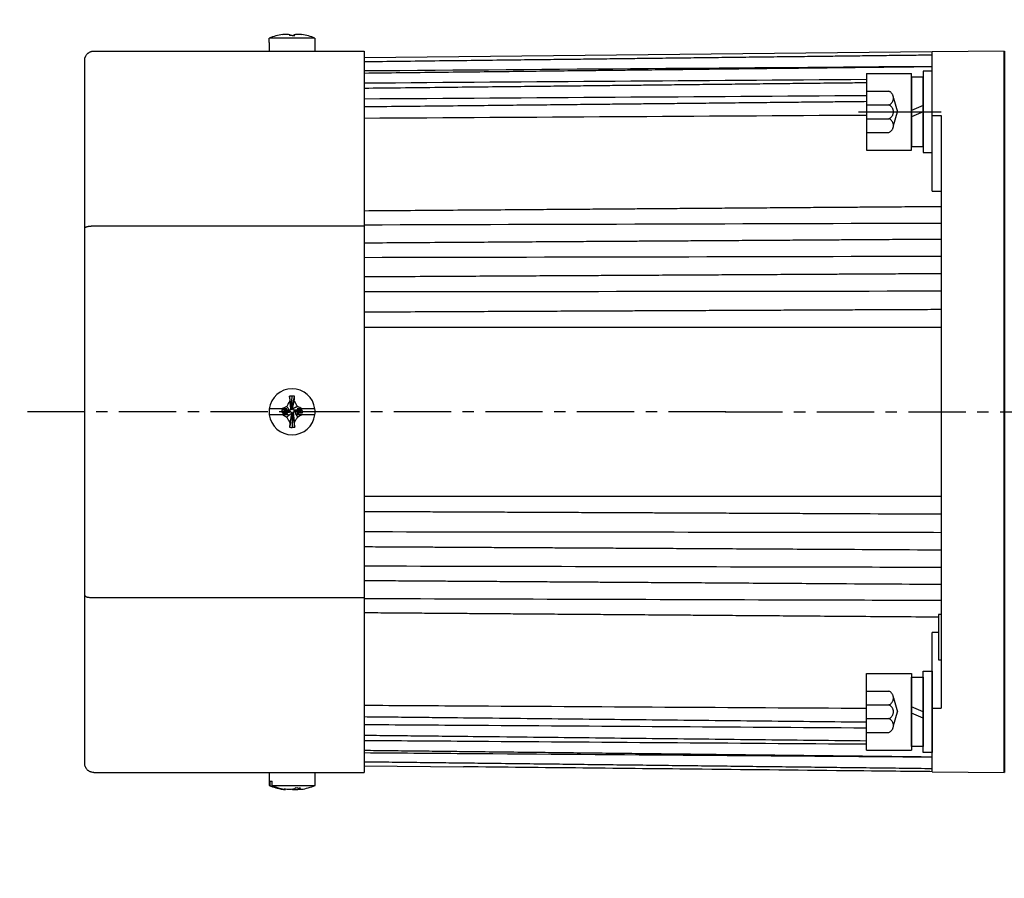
# Model space of a CAD drawing. Header units: inches. Extents: x -753 to 5070, y -3075 to 1581.
# Tile 123 of 178: x 2752 to 2861, y 198 to 293. Entities that reach past the tile are written whole.
import ezdxf

# ---------------------------------------------------------------- set-up
doc = ezdxf.new("R2010")
doc.units = ezdxf.units.IN
doc.header["$LTSCALE"] = 10
doc.header["$MEASUREMENT"] = 0
doc.linetypes.add('CENTER', pattern=[10.16, 6.35, -1.27, 1.27, -1.27])
doc.linetypes.add('HIDDEN', pattern=[1.905, 1.27, -0.635])
for name, color, linetype in [('1轮廓实线层', 7, 'Continuous'), ('3中心线层', 1, 'CENTER'), ('4虚线层', 6, 'HIDDEN'), ('7标注层', 4, 'Continuous')]:
    doc.layers.add(name, color=color, linetype=linetype)
doc.layers.add('图层2', color=4, linetype='Continuous', lineweight=40)
doc.styles.add('PC_TEXTSTYLE', font='isocp.shx', dxfattribs={"width": 0.8, "bigfont": 'HZFS.SHX'})
doc.styles.add('TH_GBDIM', font='romans.shx', dxfattribs={"width": 0.8, "bigfont": 'gbcbig.shx'})
doc.dimstyles.new('角度标注', dxfattribs={"dimtxt": 3.5, "dimasz": 3, "dimexe": 2, "dimexo": 0, "dimgap": 1, "dimtad": 1, "dimtih": 1, "dimtoh": 1, "dimdsep": 46, "dimtxsty": 'PC_TEXTSTYLE', "dimsah": 1, "dimcen": 0.09, "dimclrd": 4, "dimclrt": 3, "dimadec": 0, "dimazin": 0, "dimtfac": 0.7, "dimtmove": 0, "dimatfit": 0, "dimfxl": 1, "dimtzin": 0, "dimarcsym": 0})

# ---------------------------------------------------------------- blocks, each defined once
blk = doc.blocks.new('*D78')
at = {"layer": '7标注层', "color": 0, "lineweight": -2, "ltscale": 0.2, "transparency": 16777216}
blk.add_line((2899.28, 207.73), (2889.54, 197.98), dxfattribs=at)
at = {"layer": '7标注层', "color": 4, "lineweight": -2, "ltscale": 0.2, "transparency": 16777216}
for start, end in [(182.4152, 199.2685), (205.8089, 222.5848)]:
    blk.add_arc((2941.28, 249.73), 71.17, start, end, dxfattribs=at)
at = {"layer": '7标注层', "color": 4, "ltscale": 0.2, "transparency": 16777216}
for points in [[(2869.67, 246.72), (2870.67, 246.74), (2870.11, 249.73)], [(2889.24, 201.91), (2888.52, 201.22), (2890.95, 199.4)]]:
    blk.add_solid(points, dxfattribs=at)
at = {"layer": 'Defpoints', "color": 0, "ltscale": 0.2, "transparency": 16777216}
for p in [(2984.77, 293.21), (2768.25, 249.73), (2994.04, 249.73), (2872.53, 231.31), (2899.28, 207.73)]:
    blk.add_point(p, dxfattribs=at)
at = {"layer": '7标注层', "color": 3, "ltscale": 0.2, "transparency": 16777216, "insert": (2875.53, 222.49), "char_height": 5.5, "attachment_point": 5, "style": 'TH_GBDIM'}
blk.add_mtext('45°', dxfattribs=at)
blk = doc.blocks.new('GB93_5_0.65_R')
at = {"layer": '1轮廓实线层'}
for p, q in [((3.85, 1.3), (-3.85, 1.3)), ((-3.85, 1.3), (-3.85, 0)), ((0, 0), (-0.56, 1.3)), ((0.7, 0), (0.14, 1.3)), ((3.85, 0), (3.85, 1.3)), ((-3.85, 0), (3.85, 0))]:
    blk.add_line(p, q, dxfattribs=at)

msp = doc.modelspace()

# ---------------------------------------------------------------- linework, layer by layer
at = {"layer": '1轮廓实线层'}
for p, q in [((2779.733, 290.701), (2779.753, 290.701)), ((2779.733, 290.701), (2779.733, 289.726)), ((2784.813, 291.176), (2779.753, 291.176)), ((2779.753, 290.701), (2779.753, 291.176)), ((2784.813, 291.176), (2784.813, 290.701)), ((2784.833, 290.701), (2784.813, 290.701)), ((2784.833, 289.726), (2784.833, 290.701)), ((2760.283, 289.726), (2790.283, 289.726)), ((2790.283, 289.726), (2790.283, 270.342)), ((2853.282, 289.643), (2790.283, 288.989)), ((2861.283, 289.726), (2853.283, 289.643)), ((2853.283, 282.587), (2853.283, 289.643)), ((2861.283, 209.726), (2861.283, 289.726)), ((2759.283, 270.098), (2759.283, 288.726)), ((2845.983, 287.246), (2850.983, 287.246)), ((2845.983, 287.246), (2845.983, 278.746)), ((2850.983, 278.746), (2850.983, 287.246)), ((2853.283, 287.496), (2852.283, 287.496)), ((2852.283, 287.496), (2852.283, 285.646)), ((2853.283, 287.496), (2852.283, 287.496)), ((2852.283, 287.496), (2852.283, 285.646)), ((2853.283, 285.646), (2853.283, 287.496)), ((2853.283, 285.646), (2853.283, 287.496)), ((2852.283, 285.646), (2852.283, 280.346)), ((2852.283, 285.646), (2852.283, 280.346)), ((2853.283, 280.346), (2853.283, 285.646)), ((2853.283, 280.346), (2853.283, 285.646)), ((2853.283, 274.202), (2853.283, 282.587)), ((2853.283, 282.587), (2854.283, 282.583)), ((2854.283, 282.583), (2854.283, 249.726)), ((2852.283, 280.346), (2852.283, 278.496)), ((2852.283, 280.346), (2852.283, 278.496)), ((2853.283, 278.496), (2853.283, 280.346)), ((2853.283, 278.496), (2853.283, 280.346)), ((2845.983, 278.746), (2850.983, 278.746)), ((2852.283, 278.496), (2853.283, 278.496)), ((2852.283, 278.496), (2853.283, 278.496)), ((2759.283, 229.355), (2759.283, 270.098)), ((2760.283, 270.342), (2790.283, 270.342)), ((2790.283, 270.342), (2790.283, 229.111)), ((2782.224, 250.322), (2782.276, 251.471)), ((2782.219, 250.211), (2782.283, 250.211)), ((2781.186, 250.045), (2779.753, 250.045)), ((2779.753, 249.408), (2781.207, 249.408)), ((2781.136, 249.937), (2781.136, 249.746)), ((2781.901, 249.828), (2781.136, 249.937)), ((2781.901, 249.765), (2781.136, 249.746)), ((2781.901, 249.765), (2781.901, 249.828)), ((2782.347, 249.446), (2782.283, 249.446)), ((2782.342, 249.32), (2782.29, 248.001)), ((2782.666, 249.892), (2782.666, 249.828)), ((2782.811, 249.876), (2783.431, 249.809)), ((2783.362, 249.408), (2784.813, 249.408)), ((2784.813, 250.045), (2783.376, 250.045)), ((2783.431, 249.618), (2783.431, 249.809)), ((2854.283, 249.726), (2854.283, 216.87)), ((2759.283, 210.726), (2759.283, 229.355)), ((2760.283, 229.111), (2790.283, 229.111)), ((2790.283, 229.111), (2790.283, 209.726)), ((2853.983, 227.226), (2853.983, 222.226)), ((2854.283, 227.226), (2853.983, 227.226)), ((2853.283, 216.866), (2853.283, 225.25)), ((2853.983, 222.226), (2854.283, 222.226)), ((2845.983, 212.206), (2845.983, 220.706)), ((2845.983, 220.706), (2850.983, 220.706)), ((2850.983, 220.706), (2850.983, 212.206)), ((2852.283, 219.106), (2852.283, 220.956)), ((2852.283, 220.956), (2853.283, 220.956)), ((2852.283, 219.106), (2852.283, 220.956)), ((2852.283, 220.956), (2853.283, 220.956)), ((2853.283, 220.956), (2853.283, 219.106)), ((2853.283, 220.956), (2853.283, 219.106)), ((2852.283, 213.806), (2852.283, 219.106)), ((2852.283, 213.806), (2852.283, 219.106)), ((2853.283, 219.106), (2853.283, 213.806)), ((2853.283, 219.106), (2853.283, 213.806)), ((2853.283, 216.866), (2854.283, 216.87)), ((2853.283, 209.81), (2853.283, 216.866)), ((2852.283, 211.956), (2852.283, 213.806)), ((2852.283, 211.956), (2852.283, 213.806)), ((2853.283, 213.806), (2853.283, 211.956)), ((2853.283, 213.806), (2853.283, 211.956)), ((2845.983, 212.206), (2850.983, 212.206)), ((2853.283, 211.956), (2852.283, 211.956)), ((2853.283, 211.956), (2852.283, 211.956)), ((2760.283, 209.726), (2790.283, 209.726)), ((2779.733, 209.726), (2779.733, 208.277)), ((2784.833, 208.277), (2784.833, 209.726)), ((2790.283, 210.464), (2801.283, 210.35)), ((2853.283, 209.81), (2861.283, 209.726)), ((2779.824, 208.751), (2779.824, 208.277)), ((2779.824, 208.751), (2780.068, 208.751)), ((2780.068, 208.277), (2780.068, 208.751)), ((2779.824, 208.277), (2779.733, 208.277)), ((2780.068, 208.277), (2784.833, 208.277))]:
    msp.add_line(p, q, dxfattribs=at)
for centre, radius, start, end in [((2782.283, 284.926), 6.742, 99.18112, 112.03874), ((2782.283, 284.926), 6.742, 67.96126, 80.79176), ((2782.283, 249.726), 2.55, 7.18076, 172.81924), ((2782.283, 249.726), 2.55, 172.81924, 187.18076), ((2782.283, 249.726), 2.55, 187.18076, 352.81924), ((2782.283, 249.726), 2.55, 352.81924, 7.18076), ((2782.283, 214.526), 6.75, 247.8039, 261.19704), ((2782.283, 214.526), 6.75, 278.74451, 292.1961)]:
    msp.add_arc(centre, radius, start, end, dxfattribs=at)
for centre, major_axis, ratio, start_param, end_param in [((2782.283, 286.766), (-6.112, 0), 0.7668657, 4.7111901, 4.7584334), ((2782.283, 247.754), (6.292, 0), 0.5908254, 1.5262082, 1.571988), ((2782.283, 251.924), (-6.112, 0), 0.6418076, 1.5247519, 1.5719952), ((2782.161, 214.526), (0, 6.742), 0.923728, 2.7569441, 2.9787836), ((2782.405, 214.526), (0, -6.742), 0.923728, 5.8985368, 6.1224713), ((2781.441, 212.687), (5.557, -2.543), 0.7083753, 5.2848247, 5.332068)]:
    msp.add_ellipse(centre, major_axis=major_axis, ratio=ratio, start_param=start_param, end_param=end_param, dxfattribs=at)
for points, degree, knots in [([(2781.207, 291.583), (2781.288, 291.593), (2781.368, 291.602), (2781.531, 291.616), (2781.613, 291.622), (2781.695, 291.625)], 3, [0, 0, 0, 0, 0.5, 0.5, 1, 1, 1, 1]), ([(2781.695, 291.625), (2781.751, 291.62), (2781.808, 291.613), (2781.923, 291.592), (2781.981, 291.578), (2782.039, 291.561)], 3, [0, 0, 0, 0, 0.5, 0.5, 1, 1, 1, 1]), ([(2782.53, 291.564), (2782.59, 291.58), (2782.648, 291.593), (2782.764, 291.613), (2782.82, 291.621), (2782.876, 291.625)], 3, [0, 0, 0, 0, 0.5, 0.5, 1, 1, 1, 1]), ([(2759.283, 288.726), (2759.283, 288.73), (2759.283, 288.734), (2759.283, 288.743), (2759.283, 288.755), (2759.284, 288.783), (2759.286, 288.807), (2759.291, 288.856), (2759.296, 288.888), (2759.308, 288.951), (2759.316, 288.983), (2759.335, 289.045), (2759.345, 289.075), (2759.382, 289.165), (2759.412, 289.222), (2759.484, 289.332), (2759.525, 289.382), (2759.594, 289.452), (2759.618, 289.474), (2759.656, 289.506), (2759.669, 289.516), (2759.695, 289.536), (2759.709, 289.545), (2759.777, 289.591), (2759.835, 289.623), (2759.911, 289.655), (2759.926, 289.661), (2759.957, 289.672), (2759.973, 289.677), (2760.021, 289.692), (2760.053, 289.7), (2760.15, 289.72), (2760.216, 289.726), (2760.283, 289.726)], 3, [0, 0, 0, 0, 0.0078125, 0.0078125, 0.015625, 0.03125, 0.0625, 0.0625, 0.125, 0.125, 0.1875, 0.1875, 0.25, 0.25, 0.375, 0.375, 0.5, 0.5, 0.5625, 0.5625, 0.59375, 0.59375, 0.625, 0.625, 0.75, 0.75, 0.78125, 0.78125, 0.8125, 0.8125, 0.875, 0.875, 1, 1, 1, 1]), ([(2853.283, 289.281), (2852.609, 289.273), (2851.023, 289.254), (2848.621, 289.226), (2846.172, 289.197), (2844.008, 289.171), (2842.139, 289.149), (2840.545, 289.13), (2839.139, 289.113), (2837.815, 289.098), (2835.892, 289.075), (2833.385, 289.045), (2830.379, 289.009), (2827.994, 288.981), (2826.233, 288.96), (2824.989, 288.945), (2823.645, 288.93), (2822.08, 288.911), (2820.21, 288.889), (2818.034, 288.863), (2815.551, 288.833), (2812.762, 288.8), (2809.667, 288.764), (2806.266, 288.723), (2802.558, 288.679), (2798.543, 288.632), (2794.418, 288.583), (2791.631, 288.55), (2790.284, 288.534)], 3, [0, 0, 0, 0, 0.032088, 0.0755105, 0.1143923, 0.1487336, 0.1785342, 0.2033829, 0.2246333, 0.2455287, 0.2664241, 0.3161751, 0.3649489, 0.4095693, 0.4297077, 0.4488031, 0.4688516, 0.4936696, 0.5233503, 0.5578936, 0.5972996, 0.6415684, 0.6906998, 0.7446939, 0.8035507, 0.8672702, 0.9358525, 1, 1, 1, 1]), ([(2853.283, 287.99), (2852.609, 287.982), (2851.023, 287.964), (2848.621, 287.936), (2846.172, 287.908), (2844.008, 287.883), (2842.139, 287.862), (2840.545, 287.843), (2839.139, 287.827), (2837.815, 287.812), (2835.892, 287.79), (2833.385, 287.761), (2830.379, 287.726), (2827.994, 287.699), (2826.233, 287.678), (2824.989, 287.664), (2823.645, 287.648), (2822.08, 287.63), (2820.21, 287.609), (2818.034, 287.584), (2815.551, 287.555), (2812.762, 287.523), (2809.667, 287.487), (2806.265, 287.448), (2802.558, 287.405), (2798.543, 287.359), (2794.418, 287.311), (2791.631, 287.279), (2790.284, 287.264)], 3, [0, 0, 0, 0, 0.0320881, 0.0755106, 0.1143925, 0.1487338, 0.1785344, 0.2033832, 0.2246336, 0.245529, 0.2664245, 0.3161756, 0.3649494, 0.4095699, 0.4297083, 0.4488037, 0.4688523, 0.4936703, 0.523351, 0.5578944, 0.5973005, 0.6415693, 0.6907008, 0.7446949, 0.8035518, 0.8672714, 0.9358537, 1, 1, 1, 1]), ([(2845.983, 286.21), (2845.293, 286.202), (2843.977, 286.188), (2842.139, 286.167), (2840.545, 286.149), (2839.139, 286.134), (2837.815, 286.119), (2835.892, 286.098), (2833.385, 286.07), (2830.379, 286.037), (2827.994, 286.01), (2826.233, 285.991), (2824.989, 285.977), (2823.645, 285.962), (2822.08, 285.945), (2820.21, 285.924), (2818.034, 285.9), (2815.551, 285.872), (2812.762, 285.841), (2809.667, 285.807), (2806.265, 285.769), (2802.558, 285.728), (2798.543, 285.684), (2794.418, 285.638), (2791.631, 285.607), (2790.284, 285.592)], 3, [0.05843712, 0.05843712, 0.05843712, 0.05843712, 0.09343373, 0.12517041, 0.15163347, 0.17426442, 0.19651734, 0.21877026, 0.27175341, 0.32369581, 0.37121504, 0.39266168, 0.41299752, 0.43434853, 0.46077876, 0.49238761, 0.52917506, 0.57114112, 0.61828579, 0.67060907, 0.72811097, 0.79079147, 0.85865058, 0.93168831, 1, 1, 1, 1]), ([(2845.983, 284.125), (2845.293, 284.117), (2843.977, 284.103), (2842.139, 284.084), (2840.545, 284.067), (2839.139, 284.052), (2837.815, 284.039), (2835.892, 284.018), (2833.385, 283.992), (2830.379, 283.96), (2827.994, 283.935), (2826.233, 283.916), (2824.988, 283.903), (2823.645, 283.889), (2822.08, 283.873), (2820.21, 283.853), (2818.034, 283.83), (2815.551, 283.804), (2812.762, 283.774), (2809.667, 283.742), (2806.265, 283.706), (2802.557, 283.667), (2798.543, 283.624), (2794.418, 283.581), (2791.631, 283.551), (2790.284, 283.537)], 3, [0.05111562, 0.05111562, 0.05111562, 0.05111562, 0.08638444, 0.11836786, 0.14503667, 0.16784358, 0.19026952, 0.21269547, 0.26609058, 0.31843685, 0.36632557, 0.38793899, 0.40843297, 0.42995002, 0.45658578, 0.48844041, 0.52551391, 0.56780629, 0.61531754, 0.66804766, 0.72599666, 0.78916453, 0.85755128, 0.93115689, 1, 1, 1, 1]), ([(2854.283, 272.472), (2853.276, 272.465), (2851.357, 272.45), (2848.621, 272.43), (2846.172, 272.412), (2844.008, 272.395), (2842.139, 272.381), (2840.545, 272.369), (2839.138, 272.359), (2837.815, 272.349), (2835.892, 272.335), (2833.384, 272.316), (2830.378, 272.293), (2827.994, 272.275), (2826.233, 272.262), (2824.988, 272.253), (2823.645, 272.243), (2822.08, 272.231), (2820.21, 272.217), (2818.034, 272.201), (2815.551, 272.182), (2812.762, 272.161), (2809.667, 272.138), (2806.265, 272.113), (2802.557, 272.085), (2798.543, 272.055), (2794.418, 272.024), (2791.63, 272.003), (2790.284, 271.993)], 3, [0, 0, 0, 0, 0.047214, 0.0899584, 0.128233, 0.1620379, 0.191373, 0.2158337, 0.2367522, 0.2573212, 0.2778903, 0.3268643, 0.3748763, 0.4187999, 0.4386237, 0.4574208, 0.4771563, 0.5015866, 0.5308037, 0.5648075, 0.6035981, 0.6471754, 0.6955395, 0.7486903, 0.8066279, 0.8693522, 0.9368633, 1, 1, 1, 1]), ([(2759.283, 270.098), (2759.283, 270.099), (2759.283, 270.1), (2759.283, 270.102), (2759.283, 270.105), (2759.284, 270.112), (2759.286, 270.118), (2759.291, 270.13), (2759.296, 270.137), (2759.308, 270.153), (2759.316, 270.161), (2759.335, 270.176), (2759.345, 270.183), (2759.382, 270.205), (2759.412, 270.219), (2759.484, 270.246), (2759.525, 270.258), (2759.594, 270.275), (2759.618, 270.281), (2759.656, 270.288), (2759.669, 270.291), (2759.695, 270.296), (2759.709, 270.298), (2759.777, 270.309), (2759.835, 270.317), (2759.911, 270.325), (2759.926, 270.326), (2759.957, 270.329), (2759.973, 270.33), (2760.021, 270.334), (2760.053, 270.336), (2760.15, 270.34), (2760.216, 270.342), (2760.283, 270.342)], 3, [0, 0, 0, 0, 0.0078125, 0.0078125, 0.015625, 0.03125, 0.0625, 0.0625, 0.125, 0.125, 0.1875, 0.1875, 0.25, 0.25, 0.375, 0.375, 0.5, 0.5, 0.5625, 0.5625, 0.59375, 0.59375, 0.625, 0.625, 0.75, 0.75, 0.78125, 0.78125, 0.8125, 0.8125, 0.875, 0.875, 1, 1, 1, 1]), ([(2854.283, 268.853), (2853.276, 268.846), (2851.357, 268.834), (2848.621, 268.816), (2846.172, 268.8), (2844.008, 268.786), (2842.139, 268.773), (2840.545, 268.763), (2839.138, 268.754), (2837.815, 268.745), (2835.892, 268.732), (2833.384, 268.716), (2830.378, 268.696), (2827.994, 268.681), (2826.233, 268.669), (2824.988, 268.661), (2823.645, 268.652), (2822.08, 268.642), (2820.21, 268.63), (2818.033, 268.615), (2815.551, 268.599), (2812.762, 268.581), (2809.667, 268.561), (2806.265, 268.538), (2802.557, 268.514), (2798.543, 268.488), (2794.418, 268.461), (2791.63, 268.442), (2790.284, 268.434)], 3, [0, 0, 0, 0, 0.0472142, 0.0899587, 0.1282334, 0.1620384, 0.1913737, 0.2158344, 0.236753, 0.2573221, 0.2778913, 0.3268654, 0.3748776, 0.4188013, 0.4386252, 0.4574223, 0.4771579, 0.5015883, 0.5308054, 0.5648094, 0.6036001, 0.6471776, 0.6955418, 0.7486928, 0.8066306, 0.8693551, 0.9368664, 1, 1, 1, 1]), ([(2854.283, 265.035), (2853.276, 265.029), (2851.357, 265.019), (2848.621, 265.004), (2846.172, 264.99), (2844.008, 264.978), (2842.139, 264.968), (2840.545, 264.959), (2839.138, 264.951), (2837.815, 264.944), (2835.892, 264.933), (2833.384, 264.919), (2830.378, 264.902), (2827.994, 264.889), (2826.233, 264.879), (2824.988, 264.872), (2823.645, 264.865), (2822.08, 264.856), (2820.21, 264.846), (2818.033, 264.834), (2815.551, 264.82), (2812.762, 264.804), (2809.667, 264.787), (2806.265, 264.768), (2802.557, 264.748), (2798.543, 264.725), (2794.417, 264.702), (2791.63, 264.687), (2790.284, 264.679)], 3, [0, 0, 0, 0, 0.0472143, 0.0899588, 0.1282336, 0.1620386, 0.1913739, 0.2158347, 0.2367532, 0.2573224, 0.2778916, 0.3268658, 0.374878, 0.4188017, 0.4386256, 0.4574228, 0.4771583, 0.5015887, 0.5308059, 0.5648098, 0.6036006, 0.6471781, 0.6955423, 0.7486934, 0.8066312, 0.8693558, 0.9368671, 1, 1, 1, 1]), ([(2854.283, 261.059), (2853.276, 261.055), (2851.357, 261.046), (2848.621, 261.034), (2846.172, 261.023), (2844.008, 261.013), (2842.139, 261.004), (2840.545, 260.997), (2839.138, 260.991), (2837.815, 260.985), (2835.892, 260.976), (2833.384, 260.965), (2830.378, 260.951), (2827.994, 260.94), (2826.233, 260.932), (2824.988, 260.927), (2823.645, 260.921), (2822.079, 260.914), (2820.21, 260.905), (2818.033, 260.895), (2815.551, 260.884), (2812.762, 260.872), (2809.667, 260.858), (2806.265, 260.842), (2802.557, 260.825), (2798.543, 260.807), (2794.417, 260.789), (2791.63, 260.776), (2790.284, 260.77)], 3, [0, 0, 0, 0, 0.0472144, 0.089959, 0.1282339, 0.162039, 0.1913744, 0.2158351, 0.2367537, 0.2573229, 0.2778921, 0.3268663, 0.3748786, 0.4188023, 0.4386262, 0.4574234, 0.4771589, 0.5015893, 0.5308065, 0.5648104, 0.6036012, 0.6471787, 0.695543, 0.7486941, 0.8066319, 0.8693566, 0.936868, 1, 1, 1, 1]), ([(2782.036, 250.94), (2781.977, 250.837), (2781.918, 250.734), (2781.803, 250.526), (2781.746, 250.422), (2781.69, 250.317)], 3, [0, 0, 0, 0, 0.5, 0.5, 1, 1, 1, 1]), ([(2782.87, 250.322), (2782.814, 250.428), (2782.757, 250.534), (2782.643, 250.745), (2782.585, 250.85), (2782.527, 250.954)], 3, [0, 0, 0, 0, 0.5, 0.5, 1, 1, 1, 1]), ([(2783.376, 250.045), (2783.293, 250.092), (2783.209, 250.139), (2783.04, 250.231), (2782.956, 250.277), (2782.87, 250.322)], 3, [0, 0, 0, 0, 0.5, 0.5, 1, 1, 1, 1]), ([(2781.714, 250.045), (2781.666, 250.045), (2781.62, 250.045), (2781.53, 250.045), (2781.486, 250.045), (2781.355, 250.045), (2781.27, 250.045), (2781.186, 250.045)], 3, [0, 0, 0, 0, 0.25, 0.25, 0.5, 0.5, 1, 1, 1, 1]), ([(2781.207, 249.408), (2781.288, 249.361), (2781.368, 249.315), (2781.531, 249.225), (2781.613, 249.18), (2781.695, 249.136)], 3, [0, 0, 0, 0, 0.5, 0.5, 1, 1, 1, 1]), ([(2781.207, 249.408), (2781.322, 249.408), (2781.435, 249.408), (2781.601, 249.408), (2781.655, 249.408), (2781.762, 249.408), (2781.815, 249.408), (2781.866, 249.408)], 3, [0, 0, 0, 0, 0.5, 0.5, 0.75, 0.75, 1, 1, 1, 1]), ([(2781.695, 249.136), (2781.751, 249.031), (2781.808, 248.926), (2781.923, 248.717), (2781.981, 248.613), (2782.039, 248.51)], 3, [0, 0, 0, 0, 0.5, 0.5, 1, 1, 1, 1]), ([(2782.53, 248.524), (2782.59, 248.625), (2782.648, 248.727), (2782.764, 248.933), (2782.82, 249.037), (2782.876, 249.142)], 3, [0, 0, 0, 0, 0.5, 0.5, 1, 1, 1, 1]), ([(2782.735, 249.408), (2782.791, 249.408), (2782.845, 249.408), (2782.952, 249.408), (2783.005, 249.408), (2783.161, 249.408), (2783.262, 249.408), (2783.362, 249.408)], 3, [0, 0, 0, 0, 0.25, 0.25, 0.5, 0.5, 1, 1, 1, 1]), ([(2783.376, 250.045), (2783.288, 250.045), (2783.201, 250.045), (2783.027, 250.045), (2782.942, 250.045), (2782.857, 250.045)], 3, [0, 0, 0, 0, 0.5, 0.5, 1, 1, 1, 1]), ([(2790.283, 238.683), (2791.095, 238.679), (2792.819, 238.672), (2795.359, 238.66), (2797.808, 238.649), (2799.972, 238.639), (2801.841, 238.631), (2803.435, 238.624), (2804.842, 238.617), (2806.165, 238.611), (2808.088, 238.603), (2810.596, 238.591), (2813.602, 238.578), (2815.986, 238.567), (2817.747, 238.559), (2818.992, 238.553), (2820.335, 238.547), (2821.901, 238.54), (2823.77, 238.532), (2825.947, 238.522), (2828.429, 238.511), (2831.218, 238.498), (2834.313, 238.484), (2837.369, 238.47), (2839.393, 238.461), (2840.283, 238.457), (2840.289, 238.457), (2840.295, 238.457), (2840.301, 238.457), (2844.962, 238.436), (2849.622, 238.415), (2854.283, 238.394)], 3, [0, 0, 0, 0, 0.0487123, 0.1034248, 0.152416, 0.1956861, 0.2332349, 0.2645444, 0.29132, 0.3176484, 0.3439767, 0.4066632, 0.4681184, 0.5243404, 0.5497149, 0.5737752, 0.5990365, 0.6303073, 0.6677051, 0.7112299, 0.7608817, 0.8166605, 0.8785664, 0.9465993, 1, 1, 1, 1.0003597, 1.0003597, 1.0003597, 1.2800009, 1.2800009, 1.2800009, 1.2800009]), ([(2790.283, 236.435), (2806.95, 236.417), (2823.616, 236.396), (2840.283, 236.374), (2840.427, 236.374), (2840.571, 236.374), (2840.714, 236.374), (2845.237, 236.368), (2849.76, 236.362), (2854.283, 236.356)], 3, [0, 0, 0, 0, 1, 1, 1, 1.008626, 1.008626, 1.008626, 1.28, 1.28, 1.28, 1.28]), ([(2790.284, 234.773), (2791.114, 234.769), (2792.819, 234.759), (2795.277, 234.746), (2797.537, 234.733), (2799.431, 234.723), (2801.02, 234.714), (2802.426, 234.706), (2804.144, 234.696), (2806.22, 234.685), (2808.584, 234.672), (2810.514, 234.661), (2812.001, 234.653), (2813.176, 234.646), (2814.496, 234.639), (2816.095, 234.63), (2818.022, 234.619), (2820.277, 234.607), (2822.86, 234.592), (2825.77, 234.576), (2829.009, 234.558), (2832.576, 234.538), (2836.37, 234.517), (2838.976, 234.503), (2840.283, 234.496), (2840.283, 234.496), (2840.284, 234.496), (2840.284, 234.496), (2844.951, 234.47), (2849.617, 234.444), (2854.283, 234.418)], 3, [0, 0, 0, 0, 0.049789, 0.1023114, 0.1475121, 0.185391, 0.2159482, 0.2428445, 0.2697408, 0.3190507, 0.367392, 0.4116168, 0.4348027, 0.4566524, 0.4820699, 0.5140475, 0.552585, 0.5976825, 0.64934, 0.7075574, 0.7723349, 0.8436723, 0.9215697, 1, 1, 1, 1.0000257, 1.0000257, 1.0000257, 1.2800055, 1.2800055, 1.2800055, 1.2800055]), ([(2790.283, 232.633), (2806.95, 232.6), (2823.616, 232.564), (2840.283, 232.528), (2840.42, 232.527), (2840.557, 232.527), (2840.695, 232.527), (2845.224, 232.517), (2849.754, 232.507), (2854.283, 232.497)], 3, [0, 0, 0, 0, 1, 1, 1, 1.0082328, 1.0082328, 1.0082328, 1.28, 1.28, 1.28, 1.28]), ([(2790.284, 231.019), (2791.114, 231.014), (2792.819, 231.003), (2795.277, 230.986), (2797.537, 230.972), (2799.431, 230.959), (2801.02, 230.949), (2802.426, 230.94), (2804.144, 230.928), (2806.22, 230.915), (2808.585, 230.899), (2810.514, 230.887), (2812.001, 230.877), (2813.176, 230.869), (2814.496, 230.861), (2816.095, 230.85), (2818.022, 230.838), (2820.277, 230.823), (2822.86, 230.806), (2825.77, 230.787), (2829.009, 230.766), (2832.576, 230.742), (2836.37, 230.717), (2838.976, 230.7), (2840.283, 230.692), (2844.95, 230.661), (2849.616, 230.631), (2854.283, 230.6)], 3, [0, 0, 0, 0, 0.0497915, 0.1023138, 0.1475144, 0.1853932, 0.2159503, 0.2428465, 0.2697427, 0.3190524, 0.3673936, 0.4116182, 0.4348041, 0.4566536, 0.4820711, 0.5140485, 0.5525859, 0.5976832, 0.6493405, 0.7075578, 0.772335, 0.8436722, 0.9215694, 1, 1, 1, 1.2800041, 1.2800041, 1.2800041, 1.2800041]), ([(2759.283, 229.355), (2759.283, 229.354), (2759.283, 229.353), (2759.283, 229.351), (2759.283, 229.348), (2759.284, 229.341), (2759.286, 229.335), (2759.291, 229.323), (2759.296, 229.315), (2759.308, 229.3), (2759.316, 229.292), (2759.335, 229.277), (2759.345, 229.269), (2759.382, 229.248), (2759.412, 229.234), (2759.484, 229.207), (2759.525, 229.195), (2759.594, 229.178), (2759.618, 229.172), (2759.656, 229.165), (2759.669, 229.162), (2759.695, 229.157), (2759.709, 229.155), (2759.777, 229.144), (2759.835, 229.136), (2759.911, 229.128), (2759.926, 229.127), (2759.957, 229.124), (2759.973, 229.123), (2760.021, 229.119), (2760.053, 229.117), (2760.15, 229.113), (2760.216, 229.111), (2760.283, 229.111)], 3, [0, 0, 0, 0, 0.0078125, 0.0078125, 0.015625, 0.03125, 0.0625, 0.0625, 0.125, 0.125, 0.1875, 0.1875, 0.25, 0.25, 0.375, 0.375, 0.5, 0.5, 0.5625, 0.5625, 0.59375, 0.59375, 0.625, 0.625, 0.75, 0.75, 0.78125, 0.78125, 0.8125, 0.8125, 0.875, 0.875, 1, 1, 1, 1]), ([(2790.283, 229.019), (2806.95, 228.97), (2823.616, 228.921), (2840.283, 228.869), (2840.412, 228.869), (2840.541, 228.868), (2840.671, 228.868), (2845.208, 228.854), (2849.746, 228.84), (2854.283, 228.826)], 3, [0, 0, 0, 0, 1, 1, 1, 1.0077494, 1.0077494, 1.0077494, 1.28, 1.28, 1.28, 1.28]), ([(2790.284, 227.46), (2791.095, 227.454), (2792.819, 227.441), (2795.359, 227.422), (2797.809, 227.404), (2799.972, 227.387), (2801.841, 227.373), (2803.435, 227.361), (2804.842, 227.351), (2806.166, 227.341), (2808.088, 227.327), (2810.596, 227.308), (2813.602, 227.285), (2815.986, 227.267), (2817.747, 227.254), (2818.992, 227.245), (2820.335, 227.235), (2821.901, 227.223), (2823.771, 227.209), (2825.947, 227.193), (2828.429, 227.174), (2831.218, 227.153), (2834.314, 227.13), (2837.715, 227.105), (2841.239, 227.078), (2843.629, 227.06), (2844.782, 227.052), (2844.782, 227.052), (2844.782, 227.052), (2844.782, 227.052), (2845.094, 227.049), (2845.405, 227.047), (2845.716, 227.045), (2845.784, 227.044), (2845.851, 227.044), (2845.919, 227.043), (2848.607, 227.023), (2851.295, 227.003), (2853.983, 226.983)], 3, [0, 0, 0, 0, 0.0446861, 0.094882, 0.1398289, 0.1795269, 0.213976, 0.2427008, 0.2672659, 0.2914208, 0.3155756, 0.3730871, 0.4294689, 0.4810495, 0.5043292, 0.5264031, 0.549579, 0.5782682, 0.6125786, 0.6525102, 0.6980631, 0.7492371, 0.8060324, 0.8684488, 0.9364865, 1, 1, 1, 1, 1, 1, 1.0171385, 1.0171385, 1.0171385, 1.0208494, 1.0208494, 1.0208494, 1.1688229, 1.1688229, 1.1688229, 1.1688229]), ([(2790.283, 217.185), (2793.95, 217.163), (2797.616, 217.141), (2801.283, 217.119), (2801.284, 217.119), (2801.285, 217.119), (2801.286, 217.119), (2816.185, 217.029), (2831.084, 216.939), (2845.983, 216.849)], 3, [0, 0, 0, 0, 1, 1, 1, 1.0003117, 1.0003117, 1.0003117, 5.0636454, 5.0636454, 5.0636454, 5.0636454]), ([(2790.283, 215.916), (2801.283, 215.8), (2845.983, 215.328)], 1, [0, 0, 1, 5.0636753, 5.0636753]), ([(2790.283, 215.045), (2793.95, 215.021), (2797.616, 214.996), (2801.283, 214.972), (2801.284, 214.972), (2801.285, 214.972), (2801.286, 214.972), (2816.185, 214.873), (2831.084, 214.773), (2845.983, 214.674)], 3, [0, 0, 0, 0, 1, 1, 1, 1.0002598, 1.0002598, 1.0002598, 5.0636454, 5.0636454, 5.0636454, 5.0636454]), ([(2790.283, 213.861), (2801.283, 213.739), (2845.983, 213.243)], 1, [0, 0, 1, 5.0636968, 5.0636968]), ([(2790.283, 213.285), (2793.95, 213.259), (2797.616, 213.232), (2801.283, 213.206), (2801.284, 213.206), (2801.285, 213.206), (2801.285, 213.206), (2816.185, 213.098), (2831.084, 212.991), (2845.983, 212.883)], 3, [0, 0, 0, 0, 1, 1, 1, 1.0002051, 1.0002051, 1.0002051, 5.0636454, 5.0636454, 5.0636454, 5.0636454]), ([(2790.283, 212.189), (2801.283, 212.062), (2853.283, 211.463)], 1, [0, 0, 1, 5.7273751, 5.7273751]), ([(2790.283, 211.925), (2793.95, 211.896), (2797.616, 211.868), (2801.283, 211.84), (2801.284, 211.84), (2801.284, 211.84), (2801.285, 211.84), (2818.617, 211.707), (2835.95, 211.573), (2853.283, 211.44)], 3, [0, 0, 0, 0, 1, 1, 1, 1.0001481, 1.0001481, 1.0001481, 5.7272832, 5.7272832, 5.7272832, 5.7272832]), ([(2790.283, 210.919), (2801.283, 210.789), (2853.283, 210.172)], 1, [0, 0, 1, 5.7273236, 5.7273236]), ([(2760.283, 209.726), (2760.216, 209.726), (2760.15, 209.733), (2760.053, 209.753), (2760.021, 209.761), (2759.973, 209.775), (2759.957, 209.781), (2759.926, 209.792), (2759.911, 209.798), (2759.835, 209.83), (2759.777, 209.861), (2759.709, 209.908), (2759.695, 209.917), (2759.669, 209.937), (2759.656, 209.947), (2759.618, 209.979), (2759.594, 210.001), (2759.525, 210.071), (2759.484, 210.121), (2759.412, 210.231), (2759.382, 210.288), (2759.345, 210.378), (2759.335, 210.408), (2759.316, 210.47), (2759.308, 210.502), (2759.296, 210.565), (2759.291, 210.597), (2759.286, 210.646), (2759.284, 210.67), (2759.283, 210.698), (2759.283, 210.71), (2759.283, 210.718), (2759.283, 210.722), (2759.283, 210.726)], 3, [0, 0, 0, 0, 0.125, 0.125, 0.1875, 0.1875, 0.21875, 0.21875, 0.25, 0.25, 0.375, 0.375, 0.40625, 0.40625, 0.4375, 0.4375, 0.5, 0.5, 0.625, 0.625, 0.75, 0.75, 0.8125, 0.8125, 0.875, 0.875, 0.9375, 0.9375, 0.96875, 0.984375, 0.9921875, 0.9921875, 1, 1, 1, 1]), ([(2845.716, 209.888), (2845.405, 209.891), (2845.095, 209.895), (2844.784, 209.898), (2844.783, 209.898), (2844.783, 209.898), (2844.783, 209.898), (2839.116, 209.957), (2833.45, 210.016), (2818.95, 210.166), (2810.116, 210.258), (2801.283, 210.35)], 3, [-0.0214637, -0.0214637, -0.0214637, -0.0214637, -0.0000187, -0.0000187, -0.0000187, 0, 0, 0, 0.3908011, 0.3908011, 1, 1, 1, 1]), ([(2781.151, 207.873), (2781.21, 207.862), (2781.27, 207.852), (2781.39, 207.837), (2781.451, 207.832), (2781.512, 207.828)], 3, [0, 0, 0, 0, 0.5, 0.5, 1, 1, 1, 1]), ([(2781.512, 207.828), (2781.523, 207.833), (2781.535, 207.841), (2781.549, 207.853), (2781.551, 207.854), (2781.552, 207.855)], 3, [0, 0, 0, 0, 0.9020437, 0.9020437, 1, 1, 1, 1]), ([(2782.515, 207.889), (2782.421, 207.873), (2782.328, 207.86), (2782.143, 207.839), (2782.051, 207.832), (2781.959, 207.828)], 3, [0, 0, 0, 0, 0.5, 0.5, 1, 1, 1, 1]), ([(2782.286, 207.855), (2782.3, 207.854), (2782.313, 207.852), (2782.42, 207.84), (2782.513, 207.833), (2782.605, 207.828)], 3, [0, 0, 0, 0, 0.1281842, 0.1281842, 1, 1, 1, 1]), ([(2783.052, 207.828), (2783.041, 207.832), (2783.028, 207.84), (2783.002, 207.861), (2782.989, 207.875), (2782.974, 207.891)], 3, [0, 0, 0, 0, 0.5, 0.5, 1, 1, 1, 1]), ([(2783.309, 207.855), (2783.282, 207.851), (2783.255, 207.847), (2783.17, 207.837), (2783.111, 207.831), (2783.052, 207.828)], 3, [0, 0, 0, 0, 0.3206089, 0.3206089, 1, 1, 1, 1])]:
    msp.add_open_spline(points, degree=degree, knots=knots, dxfattribs=at)
for points, degree in [([(2782.876, 291.625), (2783.04, 291.618), (2783.202, 291.604), (2783.362, 291.582)], 3), ([(2782.039, 291.561), (2782.025, 291.53), (2782.012, 291.492), (2782.002, 291.447)], 3), ([(2782.05, 291.448), (2782.039, 291.561)], 1), ([(2782.29, 291.452), (2782.384, 291.453), (2782.477, 291.453), (2782.571, 291.45)], 3), ([(2782.516, 291.451), (2782.527, 291.559)], 1), ([(2782.522, 291.451), (2782.53, 291.564)], 1), ([(2782.571, 291.45), (2782.56, 291.495), (2782.546, 291.533), (2782.53, 291.564)], 3), ([(2853.283, 288.015), (2832.283, 287.852), (2811.283, 287.69), (2790.284, 287.528)], 3), ([(2845.983, 286.571), (2827.417, 286.436), (2808.85, 286.301), (2790.284, 286.168)], 3), ([(2845.983, 284.781), (2827.417, 284.655), (2808.85, 284.531), (2790.284, 284.408)], 3), ([(2845.983, 282.606), (2827.417, 282.492), (2808.85, 282.379), (2790.284, 282.268)], 3), ([(2853.283, 274.202), (2853.616, 274.202), (2853.95, 274.202), (2854.283, 274.201)], 3), ([(2854.283, 270.627), (2832.95, 270.56), (2811.617, 270.496), (2790.284, 270.434)], 3), ([(2854.283, 266.956), (2832.95, 266.908), (2811.617, 266.862), (2790.284, 266.819)], 3), ([(2854.283, 263.097), (2832.95, 263.068), (2811.617, 263.041), (2790.284, 263.018)], 3), ([(2854.283, 259.091), (2832.95, 259.082), (2811.617, 259.074), (2790.284, 259.07)], 3), ([(2782.276, 251.471), (2782.182, 251.467), (2782.089, 251.461), (2781.996, 251.454)], 3), ([(2782.232, 250.083), (2781.996, 251.454)], 1), ([(2781.996, 251.454), (2782.007, 251.284), (2782.021, 251.113), (2782.036, 250.94)], 3), ([(2782.283, 250.211), (2782.563, 251.467)], 1), ([(2782.527, 250.954), (2782.541, 251.126), (2782.553, 251.298), (2782.563, 251.467)], 3), ([(2781.69, 250.317), (2781.521, 250.227), (2781.353, 250.137), (2781.186, 250.045)], 3), ([(2782.028, 249.879), (2781.69, 250.317)], 1), ([(2782.163, 249.949), (2782.036, 250.94)], 1), ([(2782.228, 250.127), (2782.224, 250.322)], 1), ([(2782.347, 250.211), (2782.283, 250.211)], 1), ([(2782.334, 250.083), (2782.87, 250.322)], 1), ([(2782.334, 250.083), (2782.347, 250.211)], 1), ([(2782.347, 250.211), (2782.527, 250.954)], 1), ([(2781.454, 249.937), (2781.136, 249.937)], 1), ([(2781.136, 249.746), (2781.199, 249.593)], 1), ([(2782.028, 249.777), (2781.199, 249.593)], 1), ([(2781.199, 249.593), (2781.585, 249.59)], 1), ([(2781.714, 250.045), (2781.454, 249.937)], 1), ([(2781.901, 249.892), (2781.454, 249.937)], 1), ([(2782.163, 249.708), (2781.585, 249.59)], 1), ([(2781.585, 249.59), (2781.866, 249.408)], 1), ([(2782.232, 249.573), (2781.695, 249.136)], 1), ([(2781.945, 249.769), (2781.788, 249.762)], 1), ([(2781.901, 249.892), (2781.901, 249.828)], 1), ([(2782.028, 249.879), (2781.901, 249.892)], 1), ([(2781.901, 249.765), (2782.028, 249.777)], 1), ([(2782.283, 249.446), (2782.002, 248.006)], 1), ([(2782.163, 249.949), (2782.028, 249.879)], 1), ([(2782.028, 249.777), (2782.163, 249.708)], 1), ([(2782.219, 249.446), (2782.039, 248.51)], 1), ([(2782.232, 250.083), (2782.163, 249.949)], 1), ([(2782.163, 249.708), (2782.232, 249.573)], 1), ([(2782.232, 249.573), (2782.219, 249.446)], 1), ([(2782.219, 249.446), (2782.283, 249.446)], 1), ([(2782.403, 249.949), (2782.334, 250.083)], 1), ([(2782.334, 249.573), (2782.403, 249.708)], 1), ([(2782.334, 249.573), (2782.571, 248.018)], 1), ([(2782.338, 249.538), (2782.342, 249.32)], 1), ([(2782.403, 249.949), (2782.981, 249.965)], 1), ([(2782.538, 249.879), (2782.403, 249.949)], 1), ([(2782.403, 249.708), (2782.538, 249.777)], 1), ([(2782.403, 249.708), (2782.53, 248.524)], 1), ([(2782.538, 249.879), (2783.367, 249.962)], 1), ([(2782.538, 249.777), (2782.666, 249.765)], 1), ([(2782.538, 249.777), (2782.712, 249.451)], 1), ([(2782.642, 249.89), (2782.811, 249.876)], 1), ([(2782.666, 249.828), (2783.431, 249.618)], 1), ([(2782.666, 249.765), (2782.666, 249.828)], 1), ([(2782.666, 249.765), (2783.112, 249.618)], 1), ([(2782.684, 249.408), (2782.712, 249.451)], 1), ([(2782.684, 249.408), (2782.701, 249.408), (2782.718, 249.408), (2782.735, 249.408)], 3), ([(2782.712, 249.451), (2783.112, 249.618)], 1), ([(2782.735, 249.408), (2782.876, 249.142)], 1), ([(2782.981, 249.965), (2782.857, 250.045)], 1), ([(2782.876, 249.142), (2783.04, 249.228), (2783.202, 249.317), (2783.362, 249.408)], 3), ([(2783.367, 249.962), (2782.981, 249.965)], 1), ([(2783.112, 249.618), (2783.431, 249.618)], 1), ([(2783.431, 249.809), (2783.367, 249.962)], 1), ([(2782.039, 248.51), (2782.025, 248.341), (2782.012, 248.172), (2782.002, 248.006)], 3), ([(2782.29, 248.001), (2782.384, 248.006), (2782.477, 248.011), (2782.571, 248.018)], 3), ([(2782.571, 248.018), (2782.56, 248.185), (2782.546, 248.354), (2782.53, 248.524)], 3), ([(2790.284, 240.383), (2811.617, 240.379), (2832.95, 240.371), (2854.283, 240.362)], 3), ([(2853.983, 225.251), (2853.75, 225.251), (2853.516, 225.251), (2853.283, 225.25)], 3), ([(2853.28, 209.81), (2851.826, 209.825), (2850.371, 209.84), (2845.716, 209.888)], 3), ([(2781.151, 207.873), (2781.163, 207.895), (2781.175, 207.916), (2781.187, 207.938)], 3), ([(2781.959, 207.828), (2781.775, 207.835), (2781.591, 207.849), (2781.408, 207.871)], 3), ([(2781.522, 207.859), (2781.512, 207.828)], 1), ([(2782.672, 208.003), (2782.618, 207.958), (2782.566, 207.92), (2782.515, 207.889)], 3), ([(2782.596, 207.944), (2782.605, 207.828)], 1), ([(2782.605, 207.828), (2782.74, 207.834), (2782.875, 207.843), (2783.009, 207.856)], 3), ([(2782.937, 208.001), (2782.849, 208), (2782.761, 208), (2782.672, 208.003)], 3), ([(2782.943, 208.001), (2782.974, 207.891)], 1), ([(2782.974, 207.891), (2783.052, 207.923), (2783.129, 207.961), (2783.202, 208.006)], 3)]:
    msp.add_open_spline(points, degree=degree, dxfattribs=at)
at = {"layer": '3中心线层', "ltscale": 0.2}
msp.add_line((2845.11, 282.996), (2854.294, 282.996), dxfattribs=at)
at = {"layer": '3中心线层', "ltscale": 0.1}
for p, q in [((2830.395, 249.726), (2752.07, 249.726)), ((2830.328, 249.727), (2994.036, 249.727))]:
    msp.add_line(p, q, dxfattribs=at)
at = {"layer": '4虚线层'}
for p, q in [((2845.983, 285.286), (2848.483, 285.286)), ((2848.983, 284.523), (2849.433, 282.996)), ((2845.983, 283.76), (2848.483, 283.76)), ((2848.983, 281.47), (2849.433, 282.996)), ((2845.983, 282.233), (2848.483, 282.233)), ((2845.983, 280.706), (2848.483, 280.706)), ((2845.983, 218.746), (2848.483, 218.746)), ((2848.983, 217.983), (2849.433, 216.456)), ((2845.983, 217.22), (2848.483, 217.22)), ((2848.983, 214.93), (2849.433, 216.456)), ((2845.983, 215.693), (2848.483, 215.693)), ((2845.983, 214.166), (2848.483, 214.166))]:
    msp.add_line(p, q, dxfattribs=at)
for centre in [(2848.15, 284.523), (2848.15, 282.996), (2848.15, 281.47), (2848.15, 217.983), (2848.15, 216.456), (2848.15, 214.93)]:
    msp.add_arc(centre, 0.833, 293.54865, 66.45135, dxfattribs=at)
at = {"layer": '图层2', "color": 0}
msp.add_line((2861.283, 289.726), (2861.283, 209.726), dxfattribs=at)

# ---------------------------------------------------------------- block references
at = {"layer": '1轮廓实线层', "rotation": 89.99999999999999}
msp.add_blockref('GB93_5_0.65_R', (2852.283, 282.996), dxfattribs=at)
msp.add_blockref('GB93_5_0.65_R', (2852.283, 282.996), dxfattribs=at)
at = {"layer": '1轮廓实线层', "xscale": -1, "rotation": 90}
msp.add_blockref('GB93_5_0.65_R', (2852.283, 216.456), dxfattribs=at)
msp.add_blockref('GB93_5_0.65_R', (2852.283, 216.456), dxfattribs=at)

# ---------------------------------------------------------------- dimensions: what is measured, and where the dimension line sits
at = {"layer": '7标注层', "ltscale": 0.2}
dim = msp.add_angular_dim_2l(base=(2872.533, 231.306), line1=((2768.252, 249.727), (2994.036, 249.727)), line2=((2899.282, 207.726), (2984.77, 293.214)), dimstyle='角度标注', override={"dimscale": 1, "dimtxt": 5.5, "dimasz": 3, "dimgap": 1, "dimtad": 1, "dimjust": 0, "dimdec": 0, "dimlfac": 1, "dimtxsty": 'TH_GBDIM', "dimse1": 0, "dimse2": 0, "dimsd1": 0, "dimsd2": 0, "dimadec": 0}, dxfattribs=at)
dim.commit()
dim.dimension.update_dxf_attribs({"geometry": '*D78', "text_midpoint": (2875.526, 222.49)})

doc.saveas('drawing.dxf')
